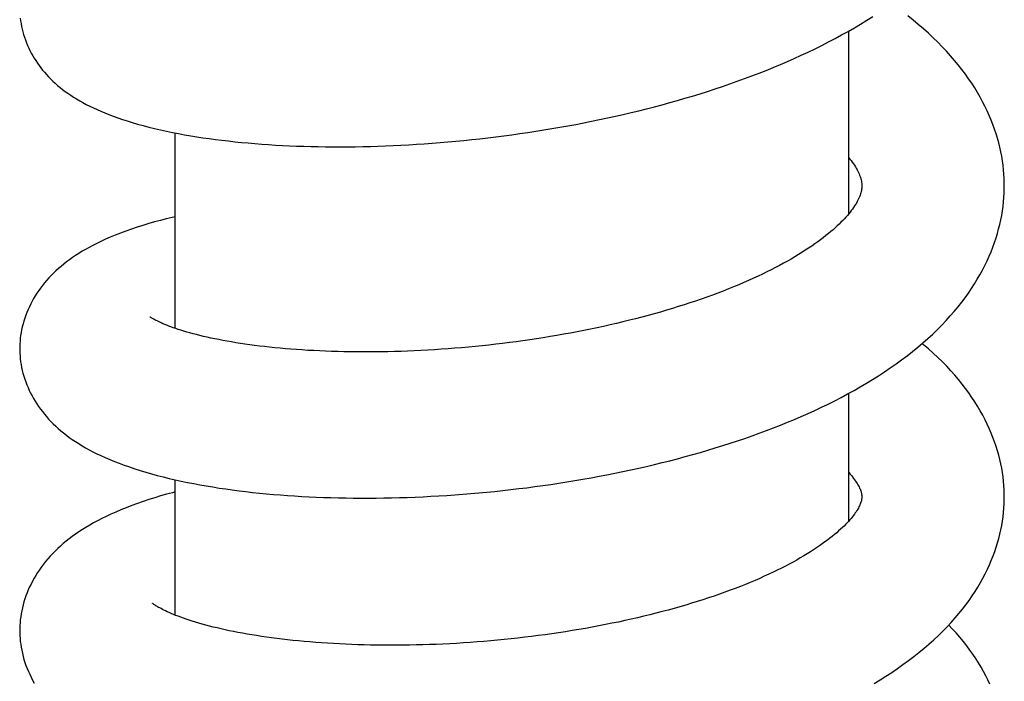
# Model space of a CAD drawing. Header units: millimetres. Extents: x 198 to 322, y 60 to 268.
# Tile 27 of 110: x 232.38 to 236.18, y 107.26 to 109.81. Entities that reach past the tile are written whole.
import ezdxf

# ---------------------------------------------------------------- set-up
doc = ezdxf.new("R2010")
doc.units = ezdxf.units.MM
doc.header["$LTSCALE"] = 30.734
doc.layers.get('0').update_dxf_attribs({"linetype": 'CONTINUOUS'})

msp = doc.modelspace()

# ---------------------------------------------------------------- linework, layer by layer
at = {"color": 7, "linetype": 'Continuous'}
for p, q in [((235.5756, 109.0607), (235.5756, 109.7659)), ((232.9756, 108.6182), (232.9756, 109.3724)), ((235.5756, 107.875), (235.5756, 108.3678)), ((232.9756, 107.5118), (232.9756, 108.0341))]:
    msp.add_line(p, q, dxfattribs=at)
for points in [[(232.3777, 109.815), (232.379, 109.8045), (232.3807, 109.794), (232.3826, 109.7835), (232.385, 109.773), (232.3876, 109.7624), (232.3906, 109.7518), (232.3939, 109.7413), (232.3976, 109.7309), (232.4016, 109.7205), (232.4058, 109.7102), (232.4104, 109.7), (232.4153, 109.6899), (232.4204, 109.68), (232.4259, 109.6703), (232.4315, 109.6607), (232.4375, 109.6513), (232.4437, 109.642), (232.4501, 109.6329), (232.4568, 109.624), (232.4638, 109.6151), (232.4712, 109.6064), (232.4788, 109.5977), (232.4868, 109.5891), (232.4951, 109.5806), (232.5037, 109.5722), (232.5127, 109.564), (232.5219, 109.5559), (232.5314, 109.548), (232.5412, 109.5402), (232.5513, 109.5326), (232.5617, 109.5252), (232.5725, 109.5178), (232.5836, 109.5105), (232.5952, 109.5034), (232.6072, 109.4963), (232.6197, 109.4893), (232.6326, 109.4824), (232.646, 109.4756), (232.6598, 109.4689), (232.6741, 109.4624), (232.6889, 109.4559), (232.7042, 109.4495), (232.7201, 109.4432), (232.7366, 109.437), (232.7538, 109.4308), (232.7718, 109.4247), (232.7906, 109.4186), (232.8102, 109.4126), (232.8307, 109.4066), (232.8519, 109.4008), (232.8737, 109.3951), (232.8961, 109.3896), (232.9189, 109.3843), (232.942, 109.3792), (232.9653, 109.3744), (232.9886, 109.3698), (233.012, 109.3655), (233.0355, 109.3614), (233.0592, 109.3576), (233.083, 109.3539), (233.1071, 109.3505), (233.1314, 109.3472), (233.156, 109.3441), (233.181, 109.3412), (233.2062, 109.3384), (233.2317, 109.3359), (233.2574, 109.3335), (233.2835, 109.3313), (233.3098, 109.3292), (233.3363, 109.3274), (233.363, 109.3257), (233.39, 109.3242), (233.4172, 109.3229), (233.4445, 109.3218), (233.4721, 109.3208), (233.4999, 109.32), (233.5279, 109.3195), (233.5561, 109.3191), (233.5844, 109.3188), (233.613, 109.3188), (233.6417, 109.3189), (233.6706, 109.3192), (233.6996, 109.3197), (233.7289, 109.3204), (233.7582, 109.3213), (233.7877, 109.3224), (233.8174, 109.3236), (233.8471, 109.325), (233.8771, 109.3267), (233.9071, 109.3285), (233.9372, 109.3305), (233.9675, 109.3327), (233.9979, 109.335), (234.0283, 109.3376), (234.0589, 109.3404), (234.0895, 109.3434), (234.1203, 109.3465), (234.151, 109.3499), (234.1819, 109.3534), (234.2128, 109.3572), (234.2437, 109.3611), (234.2746, 109.3652), (234.3055, 109.3695), (234.3364, 109.3741), (234.3673, 109.3788), (234.3982, 109.3837), (234.4291, 109.3888), (234.46, 109.3941), (234.4908, 109.3996), (234.5216, 109.4053), (234.5524, 109.4112), (234.583, 109.4173), (234.6137, 109.4236), (234.6442, 109.4301), (234.6746, 109.4368), (234.7049, 109.4437), (234.7351, 109.4508), (234.7652, 109.458), (234.7952, 109.4655), (234.825, 109.4732), (234.8548, 109.4811), (234.8843, 109.4892), (234.9138, 109.4974), (234.9432, 109.506), (234.9724, 109.5147), (235.0016, 109.5236), (235.0306, 109.5328), (235.0595, 109.5422), (235.0882, 109.5518), (235.1168, 109.5616), (235.1452, 109.5716), (235.1734, 109.5819), (235.2014, 109.5923), (235.2292, 109.603), (235.2567, 109.6138), (235.2841, 109.6249), (235.3113, 109.6363), (235.3384, 109.6479), (235.3652, 109.6597), (235.392, 109.6719), (235.4186, 109.6843), (235.445, 109.697), (235.4711, 109.71), (235.497, 109.7232), (235.5225, 109.7366), (235.5477, 109.7502), (235.5725, 109.7641), (235.5969, 109.7783), (235.621, 109.7926), (235.6447, 109.8072), (235.6679, 109.822)], [(236.1756, 109.1682), (236.1755, 109.1794), (236.1749, 109.1964), (236.174, 109.2134), (236.1725, 109.2305), (236.1706, 109.2477), (236.1682, 109.2649), (236.1654, 109.2821), (236.162, 109.2994), (236.1582, 109.3168), (236.1539, 109.3342), (236.1491, 109.3516), (236.1438, 109.3691), (236.1379, 109.3867), (236.1316, 109.4043), (236.1247, 109.4219), (236.1173, 109.4396), (236.1094, 109.4573), (236.1009, 109.475), (236.0918, 109.4927), (236.0822, 109.5105), (236.072, 109.5283), (236.0612, 109.546), (236.0498, 109.5638), (236.0378, 109.5815), (236.0252, 109.5993), (236.012, 109.6169), (235.9981, 109.6346), (235.9836, 109.6522), (235.9684, 109.6698), (235.9526, 109.6873), (235.936, 109.7048), (235.9188, 109.7223), (235.9009, 109.7396), (235.8824, 109.7568), (235.8633, 109.7738), (235.8437, 109.7907), (235.8235, 109.8073), (235.8028, 109.8237)], [(235.5756, 109.2766), (235.5796, 109.2716), (235.5844, 109.2655), (235.5889, 109.2594), (235.5931, 109.2534), (235.5971, 109.2474), (235.6009, 109.2415), (235.6043, 109.2358), (235.6075, 109.2302), (235.6104, 109.2247), (235.6129, 109.2194), (235.6152, 109.2143), (235.6173, 109.2094), (235.6191, 109.2046), (235.6206, 109.1999), (235.6219, 109.1953), (235.623, 109.1908), (235.6239, 109.1863), (235.6247, 109.1818), (235.6252, 109.1772), (235.6255, 109.1723), (235.6256, 109.1682)], [(232.3756, 108.54), (232.3757, 108.5328), (232.376, 108.5221), (232.3768, 108.5113), (232.3778, 108.5003), (232.3792, 108.4894), (232.381, 108.4783), (232.3831, 108.4672), (232.3855, 108.4561), (232.3883, 108.4449), (232.3915, 108.4338), (232.3951, 108.4227), (232.3989, 108.4116), (232.4032, 108.4006), (232.4077, 108.3896), (232.4126, 108.3788), (232.4179, 108.3681), (232.4234, 108.3576), (232.4292, 108.3472), (232.4354, 108.3368), (232.4419, 108.3267), (232.4487, 108.3166), (232.4558, 108.3067), (232.4632, 108.2969), (232.471, 108.2872), (232.479, 108.2777), (232.4874, 108.2683), (232.4962, 108.259), (232.5053, 108.2498), (232.5147, 108.2408), (232.5245, 108.2319), (232.5346, 108.2232), (232.5451, 108.2146), (232.5559, 108.2062), (232.5671, 108.1978), (232.5787, 108.1896), (232.5908, 108.1815), (232.6032, 108.1735), (232.6162, 108.1656), (232.6296, 108.1578), (232.6435, 108.1501), (232.6581, 108.1424), (232.6732, 108.1348), (232.689, 108.1273), (232.7056, 108.1198), (232.7229, 108.1123), (232.7409, 108.1049), (232.7597, 108.0976), (232.7791, 108.0904), (232.7991, 108.0834), (232.8196, 108.0765), (232.8407, 108.0698), (232.8622, 108.0633), (232.8842, 108.057), (232.9065, 108.051), (232.9293, 108.0451), (232.9523, 108.0395), (232.9757, 108.034), (232.9993, 108.0289), (233.0231, 108.0239), (233.0471, 108.0192), (233.0713, 108.0147), (233.0958, 108.0104), (233.1205, 108.0063), (233.1455, 108.0023), (233.1707, 107.9986), (233.1962, 107.9951), (233.2221, 107.9917), (233.2481, 107.9886), (233.2744, 107.9856), (233.301, 107.9828), (233.3278, 107.9802), (233.3547, 107.9778), (233.3819, 107.9756), (233.4092, 107.9735), (233.4367, 107.9717), (233.4644, 107.97), (233.4922, 107.9685), (233.5203, 107.9672), (233.5485, 107.9661), (233.5769, 107.9652), (233.6055, 107.9644), (233.6343, 107.9639), (233.6632, 107.9635), (233.6924, 107.9633), (233.7218, 107.9633), (233.7513, 107.9635), (233.7811, 107.9639), (233.811, 107.9645), (233.8411, 107.9652), (233.8713, 107.9662), (233.9016, 107.9673), (233.9321, 107.9687), (233.9626, 107.9702), (233.9933, 107.9719), (234.024, 107.9738), (234.0547, 107.9759), (234.0856, 107.9782), (234.1164, 107.9807), (234.1472, 107.9834), (234.1781, 107.9863), (234.2089, 107.9894), (234.2398, 107.9926), (234.2707, 107.9961), (234.3015, 107.9998), (234.3325, 108.0036), (234.3634, 108.0077), (234.3944, 108.0119), (234.4253, 108.0164), (234.4564, 108.0211), (234.4874, 108.0259), (234.5184, 108.031), (234.5495, 108.0363), (234.5805, 108.0418), (234.6114, 108.0475), (234.6422, 108.0534), (234.673, 108.0595), (234.7037, 108.0658), (234.7342, 108.0723), (234.7647, 108.079), (234.795, 108.0859), (234.8252, 108.093), (234.8552, 108.1003), (234.8851, 108.1078), (234.9147, 108.1155), (234.9442, 108.1234), (234.9735, 108.1315), (235.0026, 108.1397), (235.0315, 108.1482), (235.0603, 108.1569), (235.0889, 108.1658), (235.1175, 108.1749), (235.1459, 108.1843), (235.1742, 108.1939), (235.2022, 108.2037), (235.2301, 108.2138), (235.2577, 108.224), (235.2851, 108.2345), (235.3122, 108.2451), (235.3391, 108.256), (235.3657, 108.2671), (235.3921, 108.2784), (235.4183, 108.29), (235.4444, 108.3019), (235.4702, 108.314), (235.4958, 108.3264), (235.5211, 108.3391), (235.5462, 108.3521), (235.571, 108.3653), (235.5956, 108.3788), (235.6197, 108.3926), (235.6436, 108.4066), (235.6671, 108.4209), (235.6903, 108.4355), (235.7131, 108.4503), (235.7356, 108.4655), (235.7577, 108.481), (235.7794, 108.4968), (235.8007, 108.5129), (235.8216, 108.5292), (235.8419, 108.5457), (235.8616, 108.5625), (235.8808, 108.5794), (235.8993, 108.5965), (235.9172, 108.6137), (235.9345, 108.6311), (235.9511, 108.6485), (235.9671, 108.6661), (235.9825, 108.6837), (235.9971, 108.7013), (236.0111, 108.719), (236.0244, 108.7366), (236.037, 108.7543), (236.0491, 108.772), (236.0605, 108.7898), (236.0714, 108.8075), (236.0816, 108.8253), (236.0913, 108.843), (236.1005, 108.8608), (236.109, 108.8786), (236.117, 108.8963), (236.1245, 108.914), (236.1314, 108.9317), (236.1378, 108.9494), (236.1436, 108.967), (236.149, 108.9846), (236.1538, 109.0021), (236.1582, 109.0196), (236.162, 109.037), (236.1654, 109.0543), (236.1682, 109.0716), (236.1706, 109.0889), (236.1725, 109.1061), (236.174, 109.1232), (236.175, 109.1403), (236.1755, 109.1574), (236.1756, 109.1682)], [(235.6256, 109.1682), (235.6255, 109.1642), (235.6252, 109.1594), (235.6247, 109.1549), (235.624, 109.1504), (235.6231, 109.146), (235.622, 109.1415), (235.6207, 109.137), (235.6192, 109.1324), (235.6175, 109.1277), (235.6155, 109.1229), (235.6132, 109.1178), (235.6107, 109.1126), (235.6078, 109.1073), (235.6047, 109.1018), (235.6013, 109.0961), (235.5977, 109.0904), (235.5937, 109.0845), (235.5894, 109.0785), (235.5849, 109.0725), (235.5802, 109.0664), (235.5751, 109.0602), (235.5698, 109.0539), (235.5642, 109.0475), (235.5582, 109.041), (235.5519, 109.0344), (235.5453, 109.0277), (235.5382, 109.0207), (235.5307, 109.0136), (235.5228, 109.0064), (235.5145, 108.999), (235.5057, 108.9915), (235.4965, 108.9838), (235.4869, 108.9761), (235.4769, 108.9682), (235.4664, 108.9603), (235.4556, 108.9522), (235.4442, 108.9441), (235.4325, 108.9359), (235.4203, 108.9277), (235.4076, 108.9194), (235.3946, 108.9111), (235.3811, 108.9027), (235.3672, 108.8943), (235.3529, 108.8859), (235.3382, 108.8776), (235.3232, 108.8692), (235.3079, 108.8609), (235.2922, 108.8527), (235.2761, 108.8444), (235.2597, 108.8362), (235.2427, 108.828), (235.2253, 108.8197), (235.2073, 108.8114), (235.1888, 108.8031), (235.1698, 108.7948), (235.1505, 108.7866), (235.1308, 108.7784), (235.1108, 108.7704), (235.0904, 108.7624), (235.0698, 108.7545), (235.0488, 108.7466), (235.0276, 108.7389), (235.006, 108.7313), (234.9842, 108.7238), (234.9621, 108.7164), (234.9397, 108.7091), (234.9172, 108.702), (234.8944, 108.695), (234.8713, 108.6881), (234.8481, 108.6813), (234.8246, 108.6746), (234.8009, 108.6681), (234.777, 108.6617), (234.7528, 108.6555), (234.7285, 108.6493), (234.7039, 108.6433), (234.6791, 108.6375), (234.6542, 108.6317), (234.629, 108.6261), (234.6037, 108.6206), (234.5782, 108.6153), (234.5525, 108.6101), (234.5267, 108.6051), (234.5008, 108.6002), (234.4748, 108.5955), (234.4487, 108.5909), (234.4226, 108.5865), (234.3965, 108.5822), (234.3703, 108.5781), (234.3441, 108.5742), (234.3179, 108.5704), (234.2918, 108.5668), (234.2655, 108.5634), (234.2393, 108.5601), (234.2131, 108.5569), (234.1868, 108.554), (234.1604, 108.5511), (234.1341, 108.5485), (234.1077, 108.546), (234.0813, 108.5436), (234.055, 108.5414), (234.0287, 108.5394), (234.0025, 108.5375), (233.9763, 108.5358), (233.9502, 108.5342), (233.9243, 108.5328), (233.8985, 108.5316), (233.8728, 108.5305), (233.8473, 108.5296), (233.8219, 108.5288), (233.7968, 108.5282), (233.7719, 108.5277), (233.7472, 108.5274), (233.7227, 108.5272), (233.6984, 108.5272), (233.6742, 108.5273), (233.6503, 108.5276), (233.6265, 108.528), (233.6029, 108.5286), (233.5795, 108.5293), (233.5563, 108.5302), (233.5334, 108.5311), (233.5107, 108.5323), (233.4882, 108.5335), (233.4661, 108.5349), (233.4442, 108.5364), (233.4226, 108.538), (233.4014, 108.5398), (233.3805, 108.5417), (233.3599, 108.5436), (233.3398, 108.5457), (233.32, 108.5479), (233.3007, 108.5502), (233.2817, 108.5526), (233.2632, 108.555), (233.245, 108.5576), (233.2272, 108.5602), (233.2098, 108.563), (233.1928, 108.5658), (233.1761, 108.5687), (233.1598, 108.5716), (233.1439, 108.5747), (233.1284, 108.5778), (233.1133, 108.581), (233.0987, 108.5842), (233.0845, 108.5874), (233.0707, 108.5907), (233.0574, 108.5941), (233.0446, 108.5974), (233.0322, 108.6008), (233.0203, 108.6041), (233.0089, 108.6075), (232.998, 108.6109), (232.9876, 108.6142), (232.9777, 108.6175), (232.9683, 108.6208), (232.9594, 108.624), (232.9509, 108.6271), (232.943, 108.6302), (232.9355, 108.6333), (232.9286, 108.6362), (232.9221, 108.639), (232.9162, 108.6417), (232.9108, 108.6443), (232.906, 108.6467), (232.9015, 108.6489), (232.8976, 108.651), (232.894, 108.653), (232.8909, 108.6548), (232.8881, 108.6565), (232.8857, 108.658), (232.8836, 108.6593), (232.8819, 108.6604), (232.8805, 108.6614), (232.8795, 108.6621), (232.8787, 108.6627), (232.8786, 108.6628)], [(232.9756, 109.0489), (232.9639, 109.0462), (232.9412, 109.0407), (232.9186, 109.0348), (232.8961, 109.0287), (232.8736, 109.0224), (232.8512, 109.0156), (232.8289, 109.0086), (232.8069, 109.0012), (232.7853, 108.9936), (232.7644, 108.9859), (232.7442, 108.9779), (232.7247, 108.9699), (232.7063, 108.9619), (232.6891, 108.954), (232.6729, 108.9461), (232.6577, 108.9385), (232.6434, 108.9308), (232.6297, 108.9232), (232.6165, 108.9155), (232.6037, 108.9076), (232.5913, 108.8996), (232.5793, 108.8914), (232.5676, 108.8832), (232.5564, 108.8748), (232.5455, 108.8663), (232.535, 108.8576), (232.5249, 108.8489), (232.5151, 108.84), (232.5057, 108.831), (232.4966, 108.8218), (232.4879, 108.8126), (232.4795, 108.8031), (232.4713, 108.7935), (232.4635, 108.7838), (232.4561, 108.774), (232.4489, 108.764), (232.4421, 108.7539), (232.4356, 108.7437), (232.4294, 108.7333), (232.4235, 108.7229), (232.418, 108.7123), (232.4128, 108.7016), (232.4079, 108.6908), (232.4033, 108.6799), (232.399, 108.6688), (232.3952, 108.6577), (232.3916, 108.6466), (232.3884, 108.6355), (232.3856, 108.6243), (232.3831, 108.6132), (232.381, 108.6021), (232.3793, 108.591), (232.3778, 108.58), (232.3768, 108.5691), (232.3761, 108.5583), (232.3757, 108.5475), (232.3756, 108.54)], [(236.1756, 107.9681), (236.1755, 107.9791), (236.1749, 107.9955), (236.174, 108.012), (236.1725, 108.0285), (236.1706, 108.0452), (236.1683, 108.0618), (236.1654, 108.0785), (236.1621, 108.0953), (236.1584, 108.1122), (236.1541, 108.1291), (236.1493, 108.146), (236.144, 108.163), (236.1383, 108.1801), (236.1319, 108.1972), (236.1251, 108.2143), (236.1177, 108.2315), (236.1098, 108.2487), (236.1014, 108.2659), (236.0923, 108.2832), (236.0827, 108.3004), (236.0726, 108.3176), (236.0618, 108.3349), (236.0504, 108.3521), (236.0385, 108.3693), (236.0259, 108.3865), (236.0127, 108.4036), (235.9988, 108.4207), (235.9843, 108.4378), (235.969, 108.4549), (235.9532, 108.4719), (235.9366, 108.4888), (235.9194, 108.5056), (235.9015, 108.5223), (235.883, 108.5388), (235.864, 108.5552), (235.8584, 108.5598)], [(235.5756, 108.0621), (235.5759, 108.0617), (235.5809, 108.056), (235.5856, 108.0504), (235.59, 108.045), (235.5941, 108.0396), (235.598, 108.0343), (235.6016, 108.0292), (235.6049, 108.0242), (235.6079, 108.0194), (235.6107, 108.0148), (235.6131, 108.0104), (235.6153, 108.0062), (235.6171, 108.0022), (235.6188, 107.9985), (235.6202, 107.9949), (235.6214, 107.9916), (235.6225, 107.9884), (235.6233, 107.9853), (235.624, 107.9824), (235.6246, 107.9795), (235.625, 107.9767), (235.6253, 107.9737), (235.6255, 107.9707), (235.6256, 107.968)], [(232.9756, 107.9871), (232.965, 107.9843), (232.9422, 107.978), (232.9195, 107.9715), (232.897, 107.9647), (232.8744, 107.9576), (232.852, 107.9501), (232.8298, 107.9424), (232.808, 107.9345), (232.7868, 107.9263), (232.7663, 107.918), (232.7466, 107.9096), (232.7277, 107.9012), (232.7098, 107.8928), (232.6927, 107.8844), (232.6764, 107.876), (232.6608, 107.8675), (232.6458, 107.859), (232.6313, 107.8504), (232.6174, 107.8418), (232.6041, 107.833), (232.5912, 107.8242), (232.5787, 107.8152), (232.5667, 107.8062), (232.5551, 107.797), (232.5439, 107.7877), (232.5331, 107.7782), (232.5227, 107.7687), (232.5126, 107.7589), (232.5029, 107.7491), (232.4935, 107.739), (232.4845, 107.7289), (232.4758, 107.7186), (232.4675, 107.7082), (232.4596, 107.6976), (232.452, 107.6869), (232.4448, 107.6761), (232.4379, 107.6652), (232.4314, 107.6542), (232.4252, 107.6431), (232.4194, 107.6319), (232.414, 107.6206), (232.4089, 107.6093), (232.4041, 107.5978), (232.3998, 107.5863), (232.3957, 107.5747), (232.3921, 107.5631), (232.3888, 107.5515), (232.3859, 107.5399), (232.3833, 107.5283), (232.3812, 107.5168), (232.3794, 107.5053), (232.3779, 107.4939), (232.3768, 107.4825), (232.3761, 107.4712), (232.3757, 107.46), (232.3756, 107.4523)], [(235.6256, 107.9681), (235.6255, 107.9654), (235.6253, 107.9622), (235.625, 107.9593), (235.6245, 107.9563), (235.6239, 107.9534), (235.6232, 107.9504), (235.6223, 107.9473), (235.6212, 107.9441), (235.6199, 107.9406), (235.6184, 107.937), (235.6167, 107.9332), (235.6147, 107.9291), (235.6124, 107.9248), (235.6098, 107.9204), (235.607, 107.9157), (235.6039, 107.9109), (235.6005, 107.9059), (235.5968, 107.9008), (235.5928, 107.8955), (235.5886, 107.8902), (235.5841, 107.8848), (235.5793, 107.8792), (235.5743, 107.8736), (235.5689, 107.8678), (235.5631, 107.8618), (235.557, 107.8557), (235.5505, 107.8495), (235.5436, 107.8431), (235.5363, 107.8365), (235.5286, 107.8297), (235.5204, 107.8229), (235.5118, 107.8158), (235.5028, 107.8087), (235.4933, 107.8014), (235.4834, 107.7941), (235.473, 107.7866), (235.4622, 107.779), (235.4509, 107.7714), (235.4392, 107.7637), (235.4271, 107.7559), (235.4145, 107.7481), (235.4015, 107.7402), (235.3882, 107.7324), (235.3744, 107.7245), (235.3602, 107.7166), (235.3456, 107.7088), (235.3307, 107.7009), (235.3153, 107.6931), (235.2995, 107.6852), (235.2832, 107.6774), (235.2665, 107.6695), (235.2493, 107.6616), (235.2317, 107.6538), (235.2136, 107.646), (235.1951, 107.6382), (235.1762, 107.6305), (235.1569, 107.6228), (235.1373, 107.6152), (235.1173, 107.6076), (235.0969, 107.6002), (235.0763, 107.5928), (235.0553, 107.5856), (235.0341, 107.5784), (235.0125, 107.5713), (234.9907, 107.5644), (234.9686, 107.5575), (234.9463, 107.5508), (234.9237, 107.5442), (234.9009, 107.5377), (234.8779, 107.5314), (234.8547, 107.5252), (234.8313, 107.5191), (234.8077, 107.5132), (234.7839, 107.5074), (234.7598, 107.5017), (234.7355, 107.4961), (234.7109, 107.4907), (234.6861, 107.4853), (234.6611, 107.4802), (234.6359, 107.4751), (234.6105, 107.4702), (234.585, 107.4654), (234.5593, 107.4608), (234.5335, 107.4563), (234.5076, 107.452), (234.4816, 107.4479), (234.4555, 107.4439), (234.4294, 107.44), (234.4033, 107.4363), (234.3771, 107.4328), (234.3509, 107.4295), (234.3246, 107.4263), (234.2984, 107.4232), (234.2722, 107.4203), (234.2459, 107.4176), (234.2196, 107.4151), (234.1933, 107.4127), (234.167, 107.4104), (234.1407, 107.4083), (234.1143, 107.4064), (234.088, 107.4046), (234.0616, 107.403), (234.0353, 107.4016), (234.0091, 107.4003), (233.983, 107.3991), (233.957, 107.3981), (233.9311, 107.3973), (233.9053, 107.3967), (233.8797, 107.3961), (233.8542, 107.3958), (233.8289, 107.3956), (233.8038, 107.3956), (233.7789, 107.3957), (233.7542, 107.3959), (233.7296, 107.3963), (233.7053, 107.3969), (233.6811, 107.3976), (233.6572, 107.3984), (233.6334, 107.3994), (233.6099, 107.4005), (233.5866, 107.4018), (233.5635, 107.4032), (233.5406, 107.4047), (233.518, 107.4064), (233.4957, 107.4082), (233.4736, 107.4102), (233.4518, 107.4122), (233.4303, 107.4144), (233.4091, 107.4167), (233.3883, 107.4191), (233.3678, 107.4216), (233.3477, 107.4243), (233.328, 107.427), (233.3087, 107.4298), (233.2898, 107.4327), (233.2713, 107.4357), (233.2532, 107.4387), (233.2355, 107.4419), (233.2181, 107.4451), (233.2012, 107.4484), (233.1846, 107.4518), (233.1684, 107.4553), (233.1525, 107.4588), (233.1371, 107.4624), (233.1221, 107.466), (233.1075, 107.4697), (233.0934, 107.4734), (233.0797, 107.4772), (233.0664, 107.481), (233.0536, 107.4848), (233.0413, 107.4886), (233.0295, 107.4924), (233.0181, 107.4961), (233.0073, 107.4999), (232.9969, 107.5036), (232.987, 107.5074), (232.9775, 107.511), (232.9686, 107.5146), (232.9601, 107.5182), (232.9522, 107.5216), (232.9449, 107.5249), (232.9381, 107.5281), (232.9319, 107.5311), (232.9262, 107.534), (232.921, 107.5368), (232.9162, 107.5394), (232.9119, 107.5418), (232.9079, 107.5441), (232.9043, 107.5463), (232.9011, 107.5483), (232.8983, 107.5502), (232.8959, 107.5519), (232.8937, 107.5533), (232.892, 107.5546), (232.8905, 107.5557), (232.8894, 107.5566), (232.8886, 107.5573), (232.8881, 107.5578), (232.888, 107.5578)], [(235.673, 107.2484), (235.696, 107.2623), (235.7186, 107.2765), (235.7409, 107.291), (235.7629, 107.3058), (235.7844, 107.3209), (235.8055, 107.3363), (235.8262, 107.3519), (235.8463, 107.3678), (235.8658, 107.3839), (235.8848, 107.4001), (235.9032, 107.4166), (235.921, 107.4332), (235.9382, 107.45), (235.9547, 107.4668), (235.9705, 107.4838), (235.9857, 107.5008), (236.0001, 107.5178), (236.0139, 107.5348), (236.027, 107.5518), (236.0395, 107.5689), (236.0514, 107.586), (236.0627, 107.6031), (236.0734, 107.6202), (236.0835, 107.6374), (236.093, 107.6545), (236.102, 107.6717), (236.1104, 107.6888), (236.1182, 107.7059), (236.1255, 107.723), (236.1323, 107.74), (236.1386, 107.757), (236.1443, 107.774), (236.1495, 107.7909), (236.1543, 107.8078), (236.1585, 107.8247), (236.1623, 107.8415), (236.1656, 107.8582), (236.1684, 107.8749), (236.1707, 107.8915), (236.1726, 107.9081), (236.174, 107.9247), (236.175, 107.9411), (236.1755, 107.9576), (236.1756, 107.9681)], [(236.1196, 107.2451), (236.1119, 107.2616), (236.1037, 107.2781), (236.095, 107.2946), (236.0857, 107.3111), (236.0758, 107.3276), (236.0653, 107.3441), (236.0543, 107.3606), (236.0426, 107.3771), (236.0304, 107.3936), (236.0175, 107.4101), (236.004, 107.4265), (235.9898, 107.4429), (235.9749, 107.4592), (235.9611, 107.4737)], [(232.3756, 107.4523), (232.3757, 107.4447), (232.3761, 107.4335), (232.3768, 107.4221), (232.3779, 107.4107), (232.3794, 107.3992), (232.3812, 107.3877), (232.3834, 107.3761), (232.3859, 107.3645), (232.3889, 107.3528), (232.3922, 107.3412), (232.3958, 107.3295), (232.3999, 107.3179), (232.4043, 107.3063), (232.4091, 107.2948), (232.4142, 107.2835), (232.4197, 107.2722), (232.4255, 107.261), (232.4317, 107.2499)]]:
    msp.add_lwpolyline(points, dxfattribs=at)

doc.saveas('drawing.dxf')
